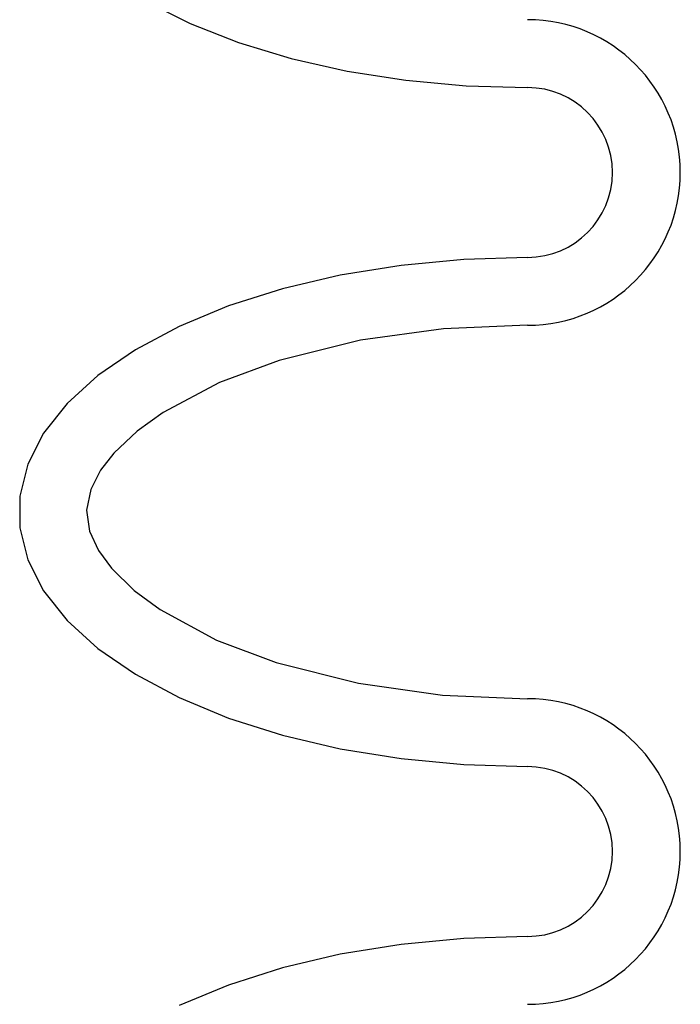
# Model space of a CAD drawing. Extents: x -169 to 6736, y -208 to 3022.
# Tile 249 of 256: x 1594.583 to 1595.556, y 979.798 to 981.247. Entities that reach past the tile are written whole.
import ezdxf

# ---------------------------------------------------------------- set-up
doc = ezdxf.new("R2010")
doc.units = 0
doc.header["$MEASUREMENT"] = 0
doc.layers.add('SPILL-BUCKET', color=1, linetype='CONTINUOUS')

msp = doc.modelspace()

# ---------------------------------------------------------------- linework, layer by layer
at = {"layer": 'SPILL-BUCKET', "color": 1, "linetype": 'Continuous'}
for p, q in [((1594.76993, 981.2729), (1594.83392, 981.2409)), ((1594.83392, 981.2409), (1594.90517, 981.21299)), ((1594.90517, 981.21299), (1594.98262, 981.18958)), ((1594.98262, 981.18958), (1595.06515, 981.17101)), ((1595.06515, 981.17101), (1595.15156, 981.15755)), ((1595.15156, 981.15755), (1595.24059, 981.14939)), ((1595.24059, 981.14939), (1595.33093, 981.14666)), ((1595.23699, 980.89387), (1595.14453, 980.88505)), ((1595.33093, 980.89683), (1595.23699, 980.89387)), ((1595.14453, 980.88505), (1595.05502, 980.87051)), ((1595.05502, 980.87051), (1594.96986, 980.85047)), ((1594.96986, 980.85047), (1594.89039, 980.82526)), ((1594.89039, 980.82526), (1594.81786, 980.79526)), ((1594.81786, 980.79526), (1594.75344, 980.76095)), ((1595.2068, 980.79161), (1595.08472, 980.77477)), ((1595.33093, 980.7969), (1595.2068, 980.79161)), ((1595.08472, 980.77477), (1594.96493, 980.74493)), ((1594.75344, 980.76095), (1594.69811, 980.72288)), ((1594.96493, 980.74493), (1594.87703, 980.71248)), ((1594.69811, 980.72288), (1594.65277, 980.68164)), ((1594.87703, 980.71248), (1594.7941, 980.66857)), ((1594.65277, 980.68164), (1594.61812, 980.63789)), ((1594.7941, 980.66857), (1594.75578, 980.64109)), ((1594.61812, 980.63789), (1594.59471, 980.5923)), ((1594.75578, 980.64109), (1594.72151, 980.60877)), ((1594.72151, 980.60877), (1594.70203, 980.58363)), ((1594.59471, 980.5923), (1594.58292, 980.54561)), ((1594.70203, 980.58363), (1594.6876, 980.55541)), ((1594.58292, 980.54561), (1594.58292, 980.49855)), ((1594.6876, 980.55541), (1594.68141, 980.52487)), ((1594.68141, 980.52487), (1594.68585, 980.4941)), ((1594.58292, 980.49855), (1594.59471, 980.45186)), ((1594.68585, 980.4941), (1594.69908, 980.4653)), ((1594.69908, 980.4653), (1594.71799, 980.43941)), ((1594.59471, 980.45186), (1594.61812, 980.40628)), ((1594.71799, 980.43941), (1594.75175, 980.40635)), ((1594.61812, 980.40628), (1594.65277, 980.36252)), ((1594.75175, 980.40635), (1594.78979, 980.37838)), ((1594.78979, 980.37838), (1594.87252, 980.33361)), ((1594.65277, 980.36252), (1594.69811, 980.32128)), ((1594.87252, 980.33361), (1594.96049, 980.30063)), ((1594.69811, 980.32128), (1594.75344, 980.28321)), ((1594.96049, 980.30063), (1595.08175, 980.26998)), ((1594.75344, 980.28321), (1594.81786, 980.24891)), ((1595.08175, 980.26998), (1595.20556, 980.2527)), ((1594.81786, 980.24891), (1594.89039, 980.21891)), ((1595.20556, 980.2527), (1595.33093, 980.24727)), ((1594.89039, 980.21891), (1594.96986, 980.19369)), ((1594.96986, 980.19369), (1595.05502, 980.17366)), ((1595.05502, 980.17366), (1595.14453, 980.15911)), ((1595.14453, 980.15911), (1595.23699, 980.1503)), ((1595.23699, 980.1503), (1595.33093, 980.14734)), ((1595.23699, 979.89456), (1595.14453, 979.88574)), ((1595.33093, 979.89751), (1595.23699, 979.89456)), ((1595.14453, 979.88574), (1595.05502, 979.87119)), ((1595.05502, 979.87119), (1594.96986, 979.85116)), ((1594.96986, 979.85116), (1594.89039, 979.82594)), ((1594.89039, 979.82594), (1594.81786, 979.79594))]:
    msp.add_line(p, q, dxfattribs=at)
for centre, radius in [((1595.33093, 981.02174), 0.22485), ((1595.33093, 981.02174), 0.12491), ((1595.33093, 980.02243), 0.22485), ((1595.33093, 980.02243), 0.12491)]:
    msp.add_arc(centre, radius, 270, 90, dxfattribs=at)

doc.saveas('drawing.dxf')
